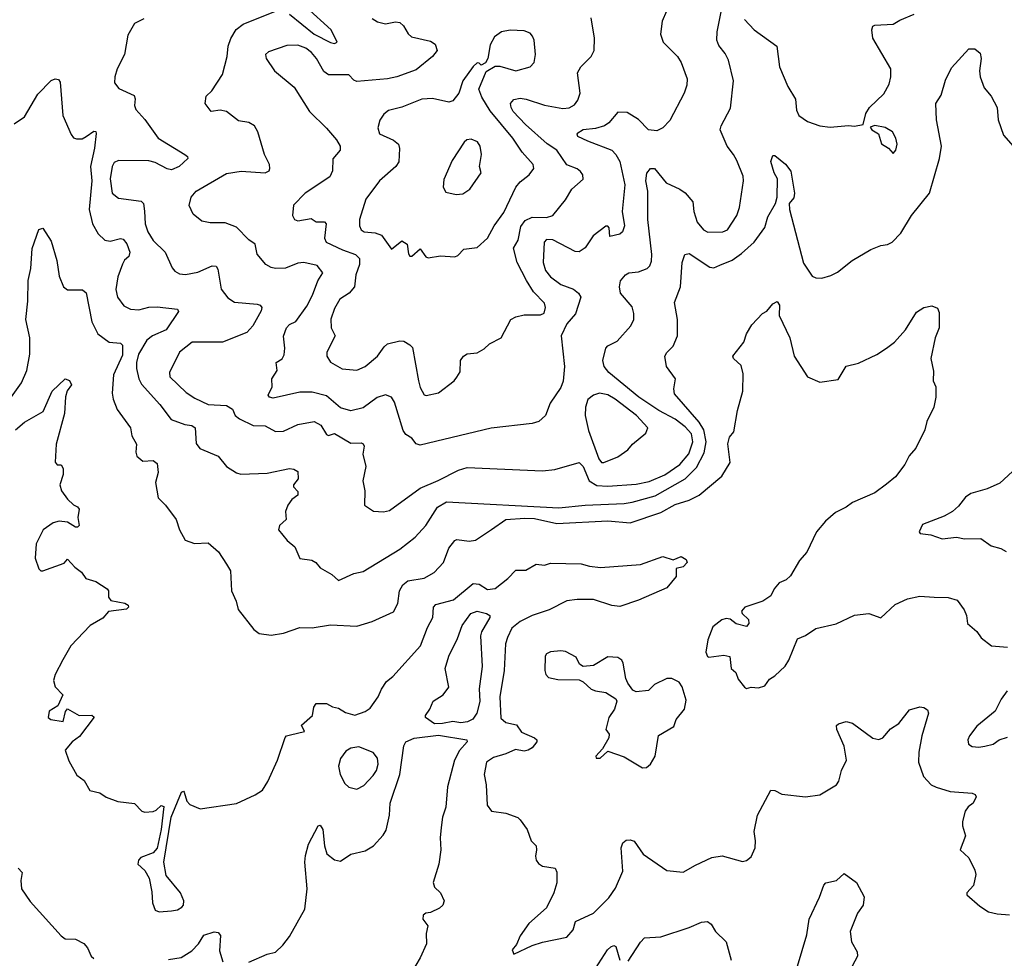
# Model space of a CAD drawing. Extents: x 2057697 to 2160550, y 827490 to 1016834.
# Tile 32 of 256: x 2068531 to 2073360, y 875444 to 880045. Entities that reach past the tile are written whole.
import ezdxf

# ---------------------------------------------------------------- set-up
doc = ezdxf.new("R2010")
doc.units = 0

msp = doc.modelspace()

# ---------------------------------------------------------------- linework, layer by layer
at = {"layer": '0CON20XD'}
for points in [[(2069855, 880072.8), (2069975, 879974), (2070055, 879933.2), (2070075, 879928.6), (2070088.8, 879935), (2070058.9, 879995), (2069936.8, 880106.8)], [(2071665, 878129.1), (2071567.5, 878195), (2071420, 878315), (2071397.1, 878345), (2071391.4, 878375), (2071405.7, 878435), (2071415, 878445.7), (2071460.9, 878469.1), (2071527.5, 878545), (2071542.2, 878575), (2071543.1, 878605), (2071535, 878637.5), (2071476.9, 878705), (2071472.5, 878735), (2071476.9, 878765), (2071501.9, 878795), (2071518, 878805), (2071565, 878809.3), (2071607.5, 878825), (2071620.8, 878839.2), (2071628.8, 878861.2), (2071630.7, 878895), (2071611.4, 879065), (2071610.8, 879205), (2071601.5, 879255), (2071606.9, 879293.1), (2071625, 879316.2), (2071645, 879315.8), (2071701.4, 879245), (2071768.8, 879215), (2071795, 879195.8), (2071831.7, 879151.7), (2071837.5, 879105), (2071853.1, 879053.1), (2071884.3, 879015), (2071905, 879004.5), (2071980, 879005), (2072002.5, 879015), (2072047.8, 879085), (2072061.9, 879125), (2072081.5, 879255), (2072078.3, 879278.3), (2072047.8, 879355), (2072032.2, 879385), (2072000, 879425), (2071966.5, 879505), (2071971.5, 879525), (2072017.6, 879612.4), (2072032.1, 879745), (2072007.3, 879847.3), (2071990.2, 879880.2), (2071959.1, 879919.1), (2071949.2, 879945), (2071950.8, 879985), (2071978.8, 880125)], [(2069140.2, 880049.8), (2069094, 880026), (2069061.2, 879968.8), (2069044.4, 879875), (2069010, 879805), (2068997.5, 879765), (2068995.8, 879735), (2069017.4, 879707.4), (2069093.3, 879673.3), (2069097.9, 879657.9), (2069093.8, 879625), (2069100.5, 879605), (2069145.3, 879555.3), (2069210.6, 879465), (2069341.2, 879385), (2069353.8, 879375), (2069356.2, 879365), (2069312.5, 879325), (2069275, 879310), (2069255, 879313.8), (2069196, 879346), (2069165, 879353.8), (2069015, 879355.6), (2068994.5, 879345.5), (2068984.5, 879325), (2068974.7, 879265), (2068985, 879194.3), (2069015, 879169.6), (2069126.2, 879155), (2069137.8, 879145), (2069143.6, 879106.4), (2069146.9, 879045), (2069159.2, 879005), (2069185, 878963.3), (2069244.4, 878905), (2069278.7, 878828.7), (2069292.6, 878812.6), (2069315, 878799.4), (2069345, 878795.6), (2069405, 878807.8), (2069475, 878838.5), (2069495, 878836.9), (2069502.9, 878822.9), (2069519.1, 878725), (2069551.6, 878681.6), (2069585, 878660.8), (2069695, 878650), (2069710, 878645), (2069718, 878635), (2069715, 878617.5), (2069675, 878544.2), (2069645, 878511.5), (2069525, 878464.6), (2069377.5, 878465), (2069315.7, 878415), (2069266.2, 878315), (2069268, 878295), (2069347.9, 878217.9), (2069390.1, 878190.1), (2069455, 878158.4), (2069545, 878154.6), (2069575, 878135.6), (2069588.5, 878105), (2069608.5, 878088.5), (2069676.3, 878056.3), (2069735, 878053.6), (2069785, 878026.2), (2069825, 878027.8), (2069895, 878061.1), (2069975, 878075.3), (2070007.4, 878057.4), (2070035, 878011.2), (2070045, 878006.7), (2070075, 878017.1), (2070155, 877969.5), (2070205, 877970.8), (2070215, 877966), (2070220.8, 877955), (2070214.5, 877915), (2070227.9, 877855), (2070214.4, 877784.4), (2070223.8, 877735), (2070222, 877665), (2070265.9, 877635.9), (2070315, 877632.9), (2070345, 877638.6), (2070495, 877748.2), (2070583.4, 877786.6), (2070682.9, 877837.1), (2070725, 877849.3), (2071095, 877834.4), (2071155, 877840.8), (2071274.6, 877874.6), (2071295, 877854.5), (2071323.9, 877785), (2071361.4, 877761.4), (2071415, 877758.2), (2071555, 877768.5), (2071618.5, 877781.5), (2071695.4, 877814.6), (2071767.9, 877865), (2071812.3, 877917.7), (2071833, 877975), (2071824.9, 878014.9), (2071795, 878050), (2071745, 878086.5), (2071665, 878129.1)], [(2071703.2, 880086.8), (2071681.9, 880038.1), (2071674.1, 879975), (2071686.9, 879935), (2071756.9, 879865), (2071775.4, 879835.4), (2071804.3, 879755), (2071803.1, 879725), (2071790, 879685), (2071719.6, 879550.4), (2071685.4, 879514.6), (2071655, 879500.6), (2071615, 879505.8), (2071565, 879555.7), (2071509.7, 879589.7), (2071465, 879591.2), (2071420.5, 879539.5), (2071399.2, 879525), (2071355, 879512.2), (2071295, 879505.9), (2071264, 879485), (2071266, 879475), (2071315, 879450.9), (2071435, 879405.3), (2071455.4, 879385), (2071475, 879350.8), (2071498.9, 879235), (2071485.4, 879105), (2071496.4, 879035), (2071488.1, 879005), (2071475, 878994.4), (2071425, 878982.5), (2071421.2, 879025), (2071415, 879033.3), (2071405, 879033.3), (2071344, 878985), (2071303.8, 878926.2), (2071275, 878906.9), (2071255, 878909.5), (2071145, 878966.9), (2071115, 878967.5), (2071102.9, 878955), (2071097.5, 878855), (2071110, 878815), (2071135, 878784), (2071185, 878746.7), (2071246.4, 878723.6), (2071270.8, 878705), (2071282.5, 878685), (2071257.4, 878602.6), (2071215, 878554.6), (2071187, 878495), (2071203.3, 878345), (2071196.6, 878273.4), (2071185, 878242.9), (2071131.9, 878165), (2071109.5, 878105), (2071077.8, 878075), (2071045, 878065.7), (2070842.9, 878042.9), (2070495, 877958.9), (2070475.5, 877965.5), (2070455, 877993.8), (2070425, 878012), (2070411.7, 878031.7), (2070370, 878170), (2070355, 878194.2), (2070325, 878206), (2070283.9, 878193.9), (2070215, 878142.9), (2070155, 878128.5), (2070105, 878141.8), (2070035, 878201.3), (2069965, 878219.1), (2069905, 878219.4), (2069775, 878190.4), (2069755.6, 878195.6), (2069750, 878205), (2069769.5, 878245), (2069766.9, 878285), (2069794.6, 878325), (2069788.9, 878365), (2069817.7, 878382.3), (2069828.4, 878401.6), (2069831.6, 878435), (2069825.4, 878494.6), (2069840.4, 878535), (2069855, 878550.5), (2069885.6, 878565), (2069938.6, 878641.4), (2069966.7, 878695), (2069992.5, 878765), (2070018.6, 878805), (2069990.5, 878840.5), (2069925, 878855.3), (2069895, 878850.9), (2069835, 878827.7), (2069785.8, 878825.8), (2069765, 878830.8), (2069738.8, 878845), (2069695.5, 878895.5), (2069685.4, 878945.4), (2069655, 878966.9), (2069595, 879028.5), (2069539.3, 879049.3), (2069465, 879049.2), (2069425, 879058), (2069382.1, 879092.1), (2069362.5, 879135), (2069372, 879175), (2069396, 879205), (2069545, 879291.1), (2069616.9, 879303.1), (2069735, 879294.4), (2069753.8, 879305), (2069757.5, 879315), (2069755.7, 879335), (2069731.5, 879385), (2069699.4, 879495), (2069682.5, 879525), (2069655, 879540.6), (2069605, 879549.2), (2069545, 879595.8), (2069515, 879601.2), (2069470, 879595), (2069440, 879635), (2069445, 879670), (2069473.6, 879696.4), (2069525, 879776.7), (2069548.5, 879865), (2069553.5, 879915), (2069567.4, 879952.6), (2069593.5, 879996.5), (2069626.8, 880023.2), (2069785, 880087.6)], [(2070260.5, 880050.5), (2070285.8, 880035), (2070325, 880024.5), (2070374.1, 880034.1), (2070395, 880032), (2070414, 880015), (2070435.5, 879975.5), (2070452.1, 879962.1), (2070545, 879940), (2070569.2, 879925), (2070578.1, 879895), (2070555.7, 879865), (2070475, 879798.9), (2070380, 879765), (2070335, 879755.8), (2070185, 879742.8), (2070169.1, 879749.1), (2070145, 879774.4), (2070045, 879774.3), (2070022, 879792), (2069987.3, 879855), (2069962.5, 879885), (2069935, 879906), (2069895, 879920.4), (2069840.9, 879919.1), (2069752.1, 879887.9), (2069736.2, 879875), (2069740, 879855), (2069781.2, 879795), (2069878, 879715), (2069952, 879595), (2070035, 879514), (2070085, 879456), (2070102.5, 879425), (2070102, 879405), (2070067.1, 879362.9), (2070065.6, 879305), (2070052.9, 879275), (2069930.8, 879195), (2069873.6, 879136.4), (2069869.2, 879085), (2069878.8, 879065), (2069895, 879060), (2069961.2, 879071.2), (2069985, 879054.4), (2070026, 879055), (2070034.4, 879044.4), (2070026.5, 878975), (2070033.6, 878955), (2070115, 878916.5), (2070178.1, 878895), (2070197.2, 878875), (2070198.2, 878845), (2070180, 878795), (2070172.7, 878735), (2070146.2, 878705), (2070101.9, 878675), (2070075, 878628.8), (2070057.3, 878577.3), (2070058.9, 878535), (2070078.6, 878495), (2070037.5, 878415), (2070037.5, 878395), (2070055, 878365.8), (2070113, 878333), (2070185, 878327.8), (2070225, 878345.6), (2070285.7, 878395), (2070318.3, 878441.7), (2070335, 878455.5), (2070395, 878470.5), (2070415, 878469.4), (2070445, 878452), (2070457.6, 878437.6), (2070486.2, 878275), (2070495, 878242), (2070515, 878206), (2070525, 878202.9), (2070585, 878216.2), (2070662.5, 878275), (2070675, 878292.5), (2070691.7, 878318.3), (2070693.3, 878375), (2070707.5, 878395), (2070725, 878406.7), (2070775, 878412), (2070808.8, 878431.2), (2070835, 878456.7), (2070892.5, 878485), (2070939.2, 878575), (2070965, 878588.9), (2071005, 878597.9), (2071085, 878598.9), (2071102.8, 878607.2), (2071110.4, 878635), (2071104.5, 878655), (2071050.8, 878710.8), (2071016.8, 878766.7), (2070970.2, 878855), (2070952.3, 878925), (2070975, 878963.8), (2070988.5, 879031.5), (2071009.4, 879060.6), (2071045, 879076.6), (2071115, 879076), (2071145, 879085.6), (2071208.5, 879161.5), (2071238.9, 879215), (2071294, 879264), (2071293.3, 879285), (2071281.9, 879301.9), (2071264.6, 879314.6), (2071215, 879333.5), (2071165, 879405.8), (2071117.3, 879437.3), (2071010.9, 879530.9), (2070951.9, 879595), (2070940.9, 879615), (2070938.8, 879635), (2070955, 879654.5), (2070985, 879660.3), (2071015.7, 879655.7), (2071105, 879625.7), (2071195, 879610.3), (2071225, 879613.1), (2071252.7, 879627.3), (2071268.8, 879651.2), (2071279.5, 879685), (2071266.5, 879785), (2071283.1, 879815), (2071334.3, 879865), (2071348.6, 879895), (2071349.5, 879955), (2071334.4, 880055)], [(2072085.8, 880045.8), (2072132.5, 879995), (2072244.4, 879915), (2072257.5, 879815), (2072297.4, 879717.4), (2072336.5, 879655), (2072341.1, 879601.1), (2072352, 879575), (2072395, 879546), (2072455, 879524.2), (2072505, 879518), (2072595, 879526.2), (2072625, 879523.3), (2072668.3, 879531.7), (2072680, 879585), (2072698.8, 879615), (2072768.8, 879681.2), (2072795, 879728.8), (2072803.6, 879765), (2072802.7, 879805), (2072715.7, 879955), (2072710, 879995), (2072715, 880013.3), (2072725, 880018.6), (2072815, 880022.9), (2072847, 880043), (2072917.2, 880072.8)], [(2070535, 878878), (2070595, 878888.1), (2070665, 878883.1), (2070680.3, 878889.7), (2070709.1, 878920.9), (2070775, 878928.5), (2070825, 878973.8), (2070858.7, 879035), (2070905, 879100), (2070964.3, 879225), (2070985, 879250), (2071029.7, 879285), (2071052.1, 879315), (2071050, 879335), (2070995, 879395.5), (2070948.9, 879465), (2070837.8, 879597.8), (2070797.8, 879665), (2070782.9, 879705), (2070818.8, 879791.2), (2070862.3, 879817.7), (2070885, 879817.1), (2070964.4, 879794.4), (2071035, 879814), (2071053.8, 879835), (2071060, 879875), (2071053.8, 879945), (2071046.2, 879965), (2071035, 879978.8), (2071005, 879990), (2070935.7, 879994.3), (2070894.4, 879985.6), (2070859.5, 879960.5), (2070838.3, 879921.7), (2070826.7, 879855), (2070816.1, 879833.9), (2070795, 879822.5), (2070785, 879832.5), (2070775, 879833.3), (2070755, 879816), (2070704.6, 879745.4), (2070684.5, 879685), (2070655, 879648.1), (2070635, 879640.5), (2070555, 879658.5), (2070503.3, 879655), (2070405, 879617.1), (2070339.4, 879600.6), (2070317.2, 879582.8), (2070297.6, 879552.4), (2070287.1, 879515), (2070295.8, 879485), (2070364.5, 879454.5), (2070389.2, 879435), (2070394.3, 879414.3), (2070391.1, 879348.9), (2070375.8, 879325), (2070295.7, 879255), (2070228.6, 879165), (2070197.1, 879065), (2070196.9, 879035), (2070205.8, 879015), (2070221.2, 879005), (2070275, 879000.5), (2070305, 878989.4), (2070355, 878920), (2070405, 878962), (2070430.6, 878945), (2070437.7, 878897.7), (2070445, 878886.7), (2070455, 878886.7), (2070495, 878921.2), (2070523.4, 878883.4), (2070535, 878878)], [(2068504.5, 879535.5), (2068555, 879568.8), (2068619.7, 879680.3), (2068685, 879746.7), (2068705, 879756.2), (2068722.3, 879752.3), (2068729.7, 879739.7), (2068742.5, 879575), (2068783.2, 879483.2), (2068795, 879466.7), (2068810.5, 879460.5), (2068838.3, 879461.7), (2068857.3, 879472.7), (2068895, 879498.8), (2068905, 879496.7), (2068906.7, 879486.7), (2068898.5, 879415), (2068878.9, 879325), (2068885.6, 879255), (2068872.5, 879115), (2068887.5, 879045), (2068916, 878996), (2068948.8, 878965), (2068975, 878960), (2069025, 878971.9), (2069038.9, 878968.9), (2069056.4, 878946.4), (2069071.5, 878905), (2069067.1, 878885), (2069045, 878865.7), (2069035, 878847.5), (2069012.5, 878785), (2069002.2, 878722.2), (2069010.5, 878685), (2069042.3, 878642.3), (2069075, 878626.7), (2069115, 878623.1), (2069165, 878635.3), (2069205, 878637.3), (2069305, 878625.5), (2069310.8, 878615), (2069249.3, 878525), (2069181.9, 878495), (2069155.4, 878475), (2069114.2, 878405), (2069103.7, 878365), (2069104.1, 878335), (2069114.7, 878285), (2069128.2, 878258.2), (2069218.6, 878158.6), (2069274.7, 878084.7), (2069341.3, 878061.3), (2069376, 878056), (2069391.5, 878045), (2069397.2, 877967.2), (2069415, 877942.9), (2069505, 877906), (2069545.7, 877855.7), (2069595, 877824), (2069615, 877818), (2069745, 877821.8), (2069855, 877844.5), (2069875, 877842.5), (2069895, 877830), (2069897.1, 877795), (2069874, 877765), (2069874, 877755), (2069895, 877732.5), (2069895.7, 877715), (2069866.5, 877693.5), (2069845.4, 877665), (2069835.4, 877635), (2069837.9, 877595), (2069805.6, 877565), (2069800.5, 877545), (2069842.6, 877492.6), (2069881.3, 877461.3), (2069904.4, 877404.4), (2069964.2, 877395.8), (2069983.8, 877385), (2070005, 877358.8), (2070061.2, 877325), (2070095, 877296.2), (2070170, 877330), (2070215, 877340.8), (2070395, 877449.1), (2070470.9, 877509.1), (2070523.7, 877566.3), (2070579.6, 877655), (2070625, 877681.2), (2071175, 877651.9), (2071305, 877665.3), (2071495, 877672.8), (2071535, 877680.3), (2071648.3, 877711.7), (2071794.6, 877795), (2071850, 877850), (2071887.8, 877922.2), (2071897.5, 877975), (2071886.2, 878035), (2071863, 878073), (2071741.8, 878211.7), (2071738.5, 878235), (2071746.9, 878285), (2071703.1, 878345), (2071695.6, 878395), (2071705, 878414), (2071735.5, 878444.5), (2071756.9, 878495), (2071757.8, 878575), (2071741.7, 878658.3), (2071771.9, 878735), (2071780, 878855), (2071792.5, 878895), (2071815, 878898.5), (2071915, 878831.8), (2071935, 878829.6), (2071965, 878841.8), (2072025, 878866.9), (2072070.9, 878899.2), (2072132.7, 878955), (2072185, 879025.8), (2072200.5, 879079.5), (2072237.3, 879145), (2072245.6, 879175), (2072247.5, 879265), (2072231.1, 879295), (2072215, 879350), (2072225, 879380), (2072235, 879380), (2072287, 879337), (2072312.1, 879302.1), (2072331.2, 879195), (2072327.2, 879172.8), (2072304.6, 879145), (2072305.8, 879115), (2072375, 878851.2), (2072417.5, 878787.5), (2072435, 878779.4), (2072465, 878777.5), (2072509.2, 878790.8), (2072541.9, 878808.1), (2072614.2, 878865), (2072705, 878918), (2072755, 878938), (2072787.3, 878942.7), (2072810, 878955), (2072851.7, 878998.3), (2072904.2, 879085), (2072993.5, 879195), (2073041.2, 879365), (2073051.8, 879425), (2073026.9, 879555), (2073024, 879635), (2073050, 879675), (2073071.2, 879748.8), (2073101.4, 879808.6), (2073185, 879902.5), (2073215, 879902.5), (2073240.6, 879880.6), (2073245.6, 879855), (2073238.1, 879795), (2073240.8, 879765), (2073260.6, 879710.6), (2073295, 879670), (2073325.4, 879615.4), (2073330, 879555), (2073355, 879480), (2073403.3, 879425)], [(2072815, 879390), (2072827.5, 879405), (2072833.8, 879435), (2072827.1, 879465), (2072811.2, 879495), (2072775, 879516.2), (2072725, 879526.7), (2072701.7, 879518.3), (2072710, 879505), (2072742.5, 879485), (2072757, 879437), (2072792.5, 879415), (2072815, 879390)], [(2070672.3, 879187.7), (2070705, 879191.4), (2070738, 879215), (2070793.8, 879295), (2070786.1, 879326.1), (2070796.7, 879385), (2070789.4, 879425), (2070775.7, 879445.8), (2070745, 879459.7), (2070724.3, 879455.7), (2070710.6, 879445), (2070652.2, 879355), (2070611.8, 879261.8), (2070608.6, 879225), (2070620.6, 879200.6), (2070672.3, 879187.7)], [(2068483.3, 878185), (2068540.6, 878265), (2068566.5, 878325), (2068580.4, 878405), (2068580.4, 878485), (2068561.6, 878575), (2068571.8, 878665), (2068572.6, 878767.4), (2068585.9, 878825), (2068593, 878923), (2068625, 879016.2), (2068645, 879023.3), (2068685, 878960), (2068713.5, 878865), (2068725, 878787.5), (2068745.7, 878735.7), (2068765, 878721.2), (2068839.5, 878720.5), (2068856.6, 878706.6), (2068884.6, 878564.6), (2068914.5, 878504.5), (2068970, 878465), (2069025, 878459.4), (2069035, 878450), (2069035, 878400.8), (2068992, 878305), (2068985.4, 878215), (2068988.8, 878185), (2069009.1, 878135), (2069074, 878045), (2069081.2, 878005), (2069104.2, 877965), (2069100.8, 877925), (2069105.7, 877905), (2069135, 877880.5), (2069185, 877884.4), (2069205, 877868.8), (2069209.6, 877825), (2069196.8, 877776.8), (2069210.7, 877700.7), (2069246, 877665), (2069299.2, 877595), (2069314.3, 877545), (2069343.4, 877493.4), (2069388.1, 877478.1), (2069455, 877480), (2069506.5, 877436.5), (2069545, 877376.7), (2069565, 877343.3), (2069570, 877245), (2069592.5, 877195), (2069603.2, 877153.2), (2069680, 877055), (2069705, 877036), (2069765, 877028.6), (2069825, 877038.1), (2069905.8, 877065.8), (2069965, 877064.5), (2070055, 877078.5), (2070185, 877071.4), (2070260, 877095), (2070365, 877142.5), (2070386.4, 877183.6), (2070393.8, 877245), (2070410, 877275), (2070435.3, 877294.7), (2070515, 877308.1), (2070564.2, 877335), (2070610, 877385), (2070635.7, 877455), (2070665, 877492.5), (2070675, 877497.1), (2070735, 877489.4), (2070767, 877493), (2070845, 877546.5), (2070915, 877594.3), (2071008.8, 877601.2), (2071055, 877599.5), (2071165, 877575.7), (2071415, 877588.1), (2071525, 877578.5), (2071675, 877629.7), (2071745, 877669.3), (2071815, 877690.3), (2071863.3, 877715), (2071975, 877808), (2072015.8, 877875), (2072004, 877966), (2072011.8, 877998.2), (2072033.3, 878025), (2072050.9, 878129.1), (2072078.2, 878225), (2072079.8, 878309.8), (2072069.5, 878349.5), (2072031.2, 878385), (2072028.8, 878395), (2072082, 878465), (2072096.2, 878505), (2072121.2, 878548.8), (2072173.3, 878605), (2072195, 878616.7), (2072225, 878652.5), (2072245, 878663.3), (2072257.1, 878645), (2072256.2, 878595), (2072308.1, 878485), (2072328.8, 878395), (2072394, 878295), (2072455, 878268.1), (2072545, 878281.2), (2072585, 878346), (2072645, 878360.8), (2072735, 878404.2), (2072782.5, 878435), (2072820.8, 878465), (2072875.6, 878525), (2072929.2, 878610.8), (2072965, 878634.2), (2073005, 878643.3), (2073031.7, 878631.7), (2073039.5, 878609.5), (2073040.8, 878560.8), (2073040, 878535), (2073020, 878485), (2073000, 878385), (2073011.7, 878321.7), (2073011.2, 878275), (2073023.8, 878245), (2073023.8, 878195), (2073013.3, 878145), (2072980, 878075), (2072970, 878035), (2072926.2, 877945), (2072893.2, 877906.8), (2072871.2, 877865), (2072826, 877805), (2072782.4, 877767.6), (2072725, 877725.8), (2072615, 877679.2), (2072583.8, 877655), (2072531.2, 877628.8), (2072482.4, 877587.6), (2072438, 877535), (2072391.2, 877435), (2072355.7, 877394.3), (2072311.9, 877318.1), (2072290, 877300), (2072255, 877283.8), (2072231.2, 877255), (2072215, 877221.2), (2072175, 877194), (2072087.5, 877165), (2072071.2, 877145), (2072073.9, 877133.9), (2072106, 877105), (2072106.2, 877085), (2072095, 877071.2), (2072044.1, 877084.1), (2072015, 877106.7), (2071995, 877110), (2071975, 877102.5), (2071930.5, 877069.5), (2071906.2, 877005), (2071896.2, 876945), (2071903.8, 876923.8), (2071910.7, 876920.7), (2071985, 876930), (2072013, 876923), (2072020, 876865), (2072043.3, 876845), (2072055, 876812.5), (2072085, 876772.5), (2072095, 876766.7), (2072117.5, 876772.5), (2072155, 876769.6), (2072185, 876779.4), (2072207.8, 876812.2), (2072235, 876829.2), (2072285, 876876), (2072302.9, 876905), (2072345, 877010), (2072385, 877027.1), (2072435, 877061.4), (2072535, 877084.3), (2072625.8, 877125.8), (2072695, 877133.8), (2072755, 877113.8), (2072825, 877178), (2072885, 877205.7), (2072945, 877218.6), (2073015, 877214.3), (2073085, 877212.9), (2073129.1, 877199.1), (2073163, 877153), (2073174, 877125), (2073178.8, 877085), (2073225, 877046.2), (2073246.7, 877015), (2073297.5, 876975), (2073375, 876970)], [(2068510.4, 878035), (2068555, 878072.9), (2068645.6, 878124.4), (2068690.3, 878225), (2068755, 878284.2), (2068775, 878275.7), (2068786, 878255), (2068764.6, 878225.4), (2068755.8, 878195.8), (2068751.2, 878115), (2068709.6, 877965), (2068705.8, 877875.8), (2068715, 877863.3), (2068735, 877863.3), (2068744, 877845), (2068744.5, 877815), (2068728.6, 877765), (2068735.6, 877735), (2068765, 877694.4), (2068795, 877666.2), (2068815, 877657.5), (2068822.5, 877645), (2068816, 877605), (2068823.3, 877565), (2068815, 877556.7), (2068805, 877556.7), (2068765, 877582), (2068725, 877587.5), (2068695, 877579.2), (2068646.2, 877545), (2068612.5, 877475), (2068607.1, 877405), (2068625, 877353.3), (2068635, 877343.8), (2068645, 877344), (2068748.8, 877381.2), (2068765, 877400), (2068801.7, 877361.7), (2068835, 877337.5), (2068855.9, 877305.9), (2068905, 877291.2), (2068960, 877255), (2068966.9, 877245), (2068967.5, 877215), (2068978.3, 877198.3), (2069046.7, 877185), (2069062.5, 877175), (2069064, 877165), (2069054.2, 877155.8), (2068966.4, 877143.6), (2068938.3, 877111.7), (2068876.2, 877075), (2068782.5, 876975), (2068742.4, 876907.6), (2068705.5, 876835), (2068697.8, 876805), (2068705.5, 876775.5), (2068742.5, 876735), (2068717.9, 876682.1), (2068675.7, 876655), (2068671.2, 876625), (2068684.2, 876614.2), (2068745, 876604), (2068756.1, 876653.9), (2068765, 876666.2), (2068822.5, 876635), (2068885.7, 876635.7), (2068896.2, 876626.2), (2068825, 876530.8), (2068789.2, 876505), (2068753.8, 876465), (2068772.3, 876412.3), (2068812.2, 876342.2), (2068848, 876315), (2068875, 876266.2), (2068925, 876255.8), (2068955, 876234.2), (2069013, 876213), (2069095, 876203.3), (2069130, 876165), (2069145, 876160), (2069186.1, 876163.9), (2069200.5, 876169.5), (2069225, 876193.3), (2069237.5, 876187.5), (2069224.3, 876075), (2069205.5, 875984.5), (2069185, 875961.2), (2069125, 875937.5), (2069113.3, 875925), (2069110, 875905), (2069144.1, 875874.1), (2069166.4, 875836.4), (2069180, 875770), (2069181.8, 875715), (2069195, 875680), (2069215, 875672.2), (2069275, 875677.3), (2069305, 875681.8), (2069326.2, 875693.8), (2069334, 875705), (2069335.7, 875725), (2069320.6, 875765), (2069250.2, 875850.2), (2069238.1, 875915), (2069274, 876136), (2069325, 876258.8), (2069335, 876263.3), (2069338.3, 876258.3), (2069351.4, 876215), (2069365, 876198), (2069416.1, 876176.1), (2069595, 876203.3), (2069686.7, 876245), (2069721.7, 876268.3), (2069748.7, 876311.3), (2069795.5, 876414.5), (2069832.9, 876527.1), (2069840, 876535), (2069859.7, 876539.7), (2069927.5, 876555), (2069913.8, 876586.2), (2069966.7, 876635), (2069973.3, 876675), (2069985, 876692.5), (2070035, 876693.8), (2070065, 876676.2), (2070095, 876670), (2070128.3, 876648.3), (2070175, 876636.2), (2070225, 876654), (2070250.2, 876669.8), (2070289.4, 876725), (2070305, 876763.3), (2070329.7, 876800.3), (2070361.2, 876825), (2070497.3, 876975), (2070530.7, 877065), (2070557.2, 877115), (2070561.1, 877165), (2070572.2, 877177.8), (2070659.2, 877200.8), (2070755, 877282.1), (2070785, 877278), (2070825, 877251.5), (2070862.8, 877257.2), (2070924.6, 877305.4), (2070965, 877346.9), (2071012.7, 877347.3), (2071064, 877376), (2071105, 877371.2), (2071135, 877380.8), (2071285, 877377.1), (2071325.5, 877365.5), (2071379.7, 877360.3), (2071575.9, 877374.1), (2071685, 877414), (2071735, 877396.7), (2071775, 877414), (2071799.5, 877399.5), (2071803.8, 877385), (2071785, 877363.8), (2071750, 877355), (2071750, 877315), (2071705, 877260), (2071565, 877199.2), (2071475, 877169.1), (2071435, 877172.7), (2071345, 877202.7), (2071265, 877203.2), (2071215, 877196), (2071128.4, 877151.6), (2071044.4, 877125), (2070984.8, 877095.2), (2070945, 877062.9), (2070923.3, 877016.7), (2070914.2, 876985), (2070906.7, 876855), (2070886.2, 876725), (2070890.9, 876620.9), (2070915, 876599.2), (2070967.8, 876587.8), (2070991.7, 876551.7), (2071056, 876525), (2071067.5, 876515), (2071067.1, 876505), (2071045, 876475.6), (2071025, 876464.5), (2071005, 876460), (2070963, 876467), (2070915, 876445.5), (2070855, 876428.5), (2070820.8, 876405), (2070808.6, 876345), (2070818.1, 876295), (2070824.2, 876195), (2070845, 876166), (2070915.7, 876155.7), (2070973.9, 876133.9), (2070985, 876123.3), (2071020, 876075), (2071039.3, 876019.3), (2071063.3, 875995), (2071066.2, 875975), (2071060, 875945), (2071064.3, 875924.3), (2071075, 875908.8), (2071095, 875896), (2071156.7, 875885), (2071166.1, 875866.1), (2071166, 875814), (2071150.8, 875765), (2071115, 875691.2), (2071028, 875615), (2070985, 875553.3), (2070968.3, 875511.7), (2070946.7, 875485), (2070955, 875464), (2071045, 875506.9), (2071095, 875523.5), (2071215, 875546.9), (2071246.1, 875583.9), (2071256.2, 875623.8), (2071344.6, 875665.4), (2071420, 875740), (2071452.2, 875787.8), (2071488.9, 875871.1), (2071480.6, 875985), (2071489.4, 876010.6), (2071505, 876022.5), (2071525, 876024.3), (2071545, 876018), (2071588, 875955), (2071705, 875874), (2071785, 875865.8), (2071845, 875900), (2071925, 875938.1), (2071975.7, 875945.7), (2072075, 875918.8), (2072095, 875923.8), (2072118.3, 875941.7), (2072138.1, 875985), (2072140.3, 876020.3), (2072132.9, 876065), (2072149.4, 876145), (2072215, 876268), (2072233.9, 876266.1), (2072269.1, 876249.1), (2072385, 876236), (2072455, 876245.6), (2072536.9, 876295), (2072548.5, 876311.5), (2072561.5, 876365), (2072586.2, 876415), (2072573.9, 876483.9), (2072538, 876565), (2072536.7, 876585), (2072545.9, 876594.1), (2072585, 876604.2), (2072615, 876597.1), (2072715, 876522.5), (2072745, 876515.8), (2072763.8, 876525), (2072800.9, 876569.1), (2072842.5, 876595), (2072895, 876661.2), (2072945, 876676), (2072965, 876673.8), (2072982.3, 876662.3), (2072987.5, 876645), (2072954.7, 876535.3), (2072940, 876455), (2072938.5, 876405), (2072963.3, 876335), (2073000.8, 876295), (2073025, 876282.5), (2073095, 876261.5), (2073202.7, 876252.7), (2073217.1, 876247.1), (2073221.2, 876235), (2073206.2, 876205), (2073182.9, 876187.1), (2073168, 876165), (2073154, 876115), (2073154.1, 876094.1), (2073168.8, 876045), (2073142.5, 875975), (2073185.8, 875935.8), (2073215.9, 875875.9), (2073220, 875855), (2073209.1, 875800.9), (2073176.2, 875765), (2073176.2, 875755), (2073239.7, 875699.7), (2073282.3, 875672.3), (2073325, 875661.2), (2073385, 875656.2)], [(2071395, 877874), (2071465, 877902), (2071514.1, 877935.9), (2071536.2, 877965), (2071601.2, 878018.8), (2071612, 878045), (2071556.4, 878105), (2071451.1, 878185), (2071415, 878206.5), (2071375.2, 878214.8), (2071344.4, 878205), (2071317.4, 878182.6), (2071306.3, 878145), (2071304.8, 878105), (2071321, 878031), (2071371.7, 877891.7), (2071385, 877874), (2071395, 877874)], [(2073420.8, 877849.2), (2073337, 877773), (2073275, 877745.6), (2073195, 877723.3), (2073169.2, 877705), (2073135, 877660), (2073105, 877634.2), (2073065, 877610.8), (2072959.3, 877570.7), (2072942.5, 877535), (2072947, 877527), (2072999.2, 877519.2), (2073055, 877500), (2073125, 877508.6), (2073165, 877500), (2073245, 877501.2), (2073295, 877466.7), (2073343.2, 877453.2), (2073368.6, 877438.6)], [(2070565, 876594.1), (2070521.2, 876625), (2070520.8, 876635), (2070541.9, 876665), (2070558.6, 876705), (2070608.6, 876735), (2070636.2, 876773.8), (2070617.8, 876865), (2070635.5, 876925), (2070678.6, 877011.4), (2070700.9, 877075), (2070744.2, 877135), (2070773.9, 877146.1), (2070820, 877135), (2070836, 877125), (2070836, 877115), (2070796.2, 877045), (2070791.2, 877025), (2070799.6, 876875), (2070784.3, 876765), (2070786.9, 876703.1), (2070773.1, 876645), (2070753.8, 876616.2), (2070727.1, 876602.9), (2070695, 876598.2), (2070654.8, 876605.2), (2070605, 876594.8), (2070565, 876594.1)], [(2071585, 876377.5), (2071605, 876379.2), (2071625, 876396), (2071647.5, 876435), (2071664.2, 876535.8), (2071739.3, 876580.7), (2071751.2, 876615), (2071792, 876665), (2071799.5, 876709.5), (2071780, 876775), (2071765, 876797.5), (2071730, 876815), (2071705, 876816), (2071645, 876786.7), (2071615, 876756), (2071555, 876750), (2071538.8, 876758.8), (2071513.3, 876793.3), (2071504.2, 876815), (2071490.9, 876890.9), (2071484, 876905), (2071465, 876919.2), (2071415, 876922), (2071345, 876880), (2071295, 876873.8), (2071275.9, 876885.9), (2071259.4, 876919.4), (2071207.8, 876947.8), (2071185, 876951.9), (2071135, 876946), (2071115, 876936.2), (2071108.8, 876925), (2071105.8, 876855), (2071112, 876835), (2071125, 876821.2), (2071170.3, 876810.3), (2071275, 876808.8), (2071295, 876798.8), (2071333.6, 876763.6), (2071355, 876754.3), (2071405, 876747.5), (2071455, 876716.7), (2071460, 876705), (2071448.6, 876665), (2071420, 876625), (2071406.2, 876565), (2071422.3, 876542.3), (2071420.8, 876525), (2071390, 876470), (2071356.7, 876435), (2071357.5, 876425), (2071377.5, 876425), (2071415, 876460), (2071495, 876430.8), (2071585, 876377.5)], [(2073374.4, 876755), (2073344.4, 876715), (2073314.3, 876655), (2073225, 876581.4), (2073189.2, 876535), (2073180.8, 876515), (2073184.2, 876494.2), (2073202.5, 876482.5), (2073235, 876479.2), (2073265, 876484.4), (2073305, 876494.4), (2073335, 876515.6), (2073375, 876527.8)], [(2069655, 875424.4), (2069745, 875463.5), (2069785, 875474.6), (2069822.1, 875507.9), (2069855, 875551.5), (2069928.8, 875685), (2069941, 875785), (2069929.2, 875915), (2069932, 875948), (2069947.4, 876002.6), (2069995, 876093.3), (2070005, 876096.7), (2070017.5, 876075), (2070025.6, 875995), (2070036.6, 875956.6), (2070075, 875926.2), (2070105, 875920), (2070155, 875953.8), (2070225, 875970), (2070266, 875995), (2070313.1, 876046.9), (2070328, 876072), (2070345.3, 876145), (2070348.4, 876205), (2070394.7, 876345), (2070414.5, 876485), (2070424.4, 876505), (2070465, 876522.8), (2070585, 876537), (2070724.3, 876515), (2070725.4, 876505), (2070688.1, 876461.9), (2070664.2, 876415), (2070628.8, 876285), (2070621.3, 876185), (2070605.3, 876135), (2070598.5, 876085), (2070593.3, 876035), (2070596.1, 875975), (2070587.2, 875905), (2070558.5, 875815), (2070565, 875792), (2070595.5, 875765.5), (2070613.1, 875725), (2070606.4, 875703.6), (2070590.3, 875689.7), (2070545, 875668.8), (2070522.5, 875665), (2070510, 875655), (2070507.5, 875635), (2070533, 875603), (2070523.8, 875565), (2070525.7, 875515), (2070495, 875446.2), (2070452, 875375)], [(2070185, 876273.1), (2070219.4, 876290.6), (2070265, 876339.4), (2070280.9, 876365), (2070289.6, 876395), (2070286.4, 876425), (2070265, 876453.1), (2070195, 876480.8), (2070155, 876474), (2070130.3, 876459.7), (2070105, 876423.8), (2070094.5, 876385), (2070102.9, 876345), (2070125, 876301.4), (2070145, 876282.2), (2070185, 876273.1)], [(2068523.3, 875885), (2068543.8, 875863.8), (2068537.5, 875825), (2068540.8, 875785), (2068583, 875723), (2068735, 875554.3), (2068755, 875540), (2068805, 875536.9), (2068845, 875517.1), (2068864, 875495), (2068881.2, 875455), (2068895, 875442.5)], [(2072346.2, 875405), (2072391.4, 875558.6), (2072403.3, 875635), (2072453.8, 875743.8), (2072475, 875802.5), (2072485, 875813.3), (2072536.7, 875825), (2072575, 875859.2), (2072634.5, 875815), (2072672.5, 875745), (2072667.5, 875705), (2072640.5, 875665), (2072604.5, 875575.5), (2072610, 875525), (2072637.5, 875475), (2072640, 875455), (2072614.4, 875405)], [(2071515, 875430.6), (2071575, 875523.3), (2071595, 875544.4), (2071675, 875549.1), (2071815, 875595.3), (2071875, 875621.8), (2071903.7, 875623.7), (2071921.8, 875611.8), (2071943.8, 875575), (2071995.2, 875525.2), (2072020.9, 875435)], [(2069261.7, 875438.3), (2069322.4, 875447.6), (2069375, 875480.8), (2069407.5, 875515), (2069435, 875557.5), (2069485, 875574.4), (2069505, 875570.6), (2069516.2, 875555), (2069510.9, 875480.9), (2069526.7, 875426.7)], [(2071311.5, 875325), (2071413.3, 875485), (2071429.4, 875500.6), (2071445, 875506.9), (2071455, 875502.5), (2071475, 875434)]]:
    msp.add_lwpolyline(points, dxfattribs=at)

doc.saveas('drawing.dxf')
